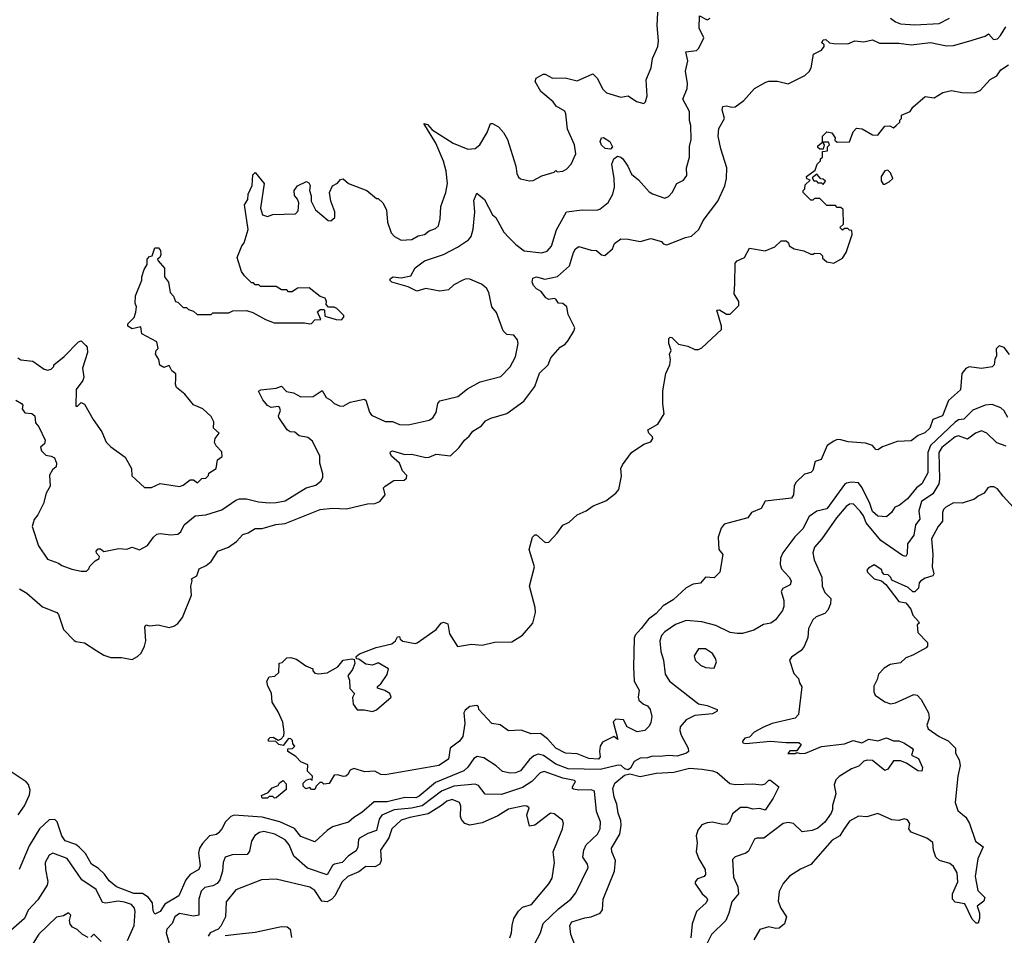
# Model space of a CAD drawing. Extents: x 2210602 to 2357277, y 510288 to 673808.
# Tile 25 of 256: x 2223496 to 2229095, y 555420 to 560627. Entities that reach past the tile are written whole.
import ezdxf

# ---------------------------------------------------------------- set-up
doc = ezdxf.new("R2010")
doc.units = 0

msp = doc.modelspace()

# ---------------------------------------------------------------- linework, layer by layer
at = {"layer": '0CON05XD'}
for points in [[(2223485, 558704), (2223502.2, 558692.2), (2223570, 558685), (2223635, 558640), (2223656.4, 558633.6), (2223675, 558640), (2223690, 558655), (2223690, 558665), (2223748.3, 558711.7), (2223830, 558795), (2223845, 558800), (2223872.5, 558775), (2223880, 558765), (2223882.5, 558735), (2223853.3, 558645), (2223861.2, 558595), (2223854.1, 558575.9), (2223816.2, 558525), (2223815, 558430), (2223825, 558430), (2223845, 558450), (2223865, 558440), (2223913.9, 558353.9), (2223963.6, 558283.6), (2223987.5, 558225), (2224015, 558197.5), (2224095, 558140), (2224132.5, 558075), (2224133.9, 558033.9), (2224205, 557967.5), (2224245, 557966.7), (2224295, 557990), (2224405, 557972.5), (2224425, 557980), (2224465, 558010), (2224485, 558010), (2224507, 557993), (2224531.7, 558018.3), (2224555, 558020), (2224570, 558035), (2224571.7, 558048.3), (2224612.5, 558075), (2224620, 558125), (2224647, 558143), (2224645, 558170), (2224613.6, 558203.6), (2224603.6, 558223.6), (2224607.5, 558245), (2224630, 558275), (2224597.5, 558305), (2224599.3, 558339.3), (2224585, 558370), (2224537.5, 558415), (2224485, 558437.5), (2224435, 558496.7), (2224386.7, 558535), (2224381.2, 558555), (2224384, 558585), (2224383.6, 558613.6), (2224360.7, 558630.7), (2224345, 558660), (2224315, 558650), (2224293, 558663), (2224287.5, 558695), (2224267.5, 558725), (2224272.5, 558745), (2224283, 558757), (2224276.7, 558795), (2224190.7, 558840.7), (2224185, 558880), (2224135, 558870), (2224110, 558885), (2224111.7, 558898.3), (2224147, 558933), (2224157, 558963), (2224160, 558995), (2224152.5, 559015), (2224153.6, 559056.4), (2224190, 559145), (2224190, 559165), (2224203, 559207), (2224220, 559235), (2224220, 559265), (2224235, 559280), (2224250, 559285), (2224265, 559330), (2224285, 559330), (2224296.2, 559315), (2224298.3, 559291.7), (2224292.5, 559275), (2224280, 559265), (2224282.5, 559255), (2224320, 559215), (2224320, 559165), (2224342.5, 559135), (2224352.5, 559075), (2224370, 559055), (2224382.5, 559025), (2224395, 559020), (2224425, 558990), (2224445, 558990), (2224455, 558980), (2224485, 558970), (2224505, 558950), (2224585, 558950), (2224595, 558960), (2224685, 558960), (2224708.3, 558971.7), (2224785, 558972.5), (2224821.7, 558961.7), (2224893, 558923), (2224943.6, 558903.6), (2225115, 558903.3), (2225145, 558897.5), (2225155, 558900), (2225175, 558920), (2225208.3, 558921.7), (2225190, 558965), (2225205, 558980), (2225225, 558980), (2225230, 558975), (2225231.7, 558941.7), (2225295, 558922.5), (2225325, 558920), (2225340, 558935), (2225340, 558945), (2225300, 558985), (2225285, 558992.5), (2225252.5, 558992.5), (2225238.3, 559008.3), (2225240, 559025), (2225233, 559043), (2225203.6, 559053.6), (2225141.7, 559101.7), (2225075, 559100), (2225045, 559080), (2225025, 559080), (2225015, 559090), (2224985, 559090), (2224955, 559110), (2224865, 559110), (2224855, 559120), (2224835, 559120), (2224825, 559130), (2224815, 559130), (2224775, 559170), (2224757.5, 559195), (2224732.5, 559275), (2224758.3, 559341.7), (2224771.7, 559358.3), (2224795.8, 559434.2), (2224773.8, 559575), (2224794, 559605), (2224796, 559635), (2224818.8, 559685), (2224821.2, 559745), (2224835, 559757.5), (2224886.7, 559695), (2224864.3, 559555.7), (2224877.3, 559517.3), (2224905, 559508.8), (2224935, 559520), (2225065, 559522.5), (2225079.3, 559540.7), (2225083.8, 559585), (2225076.1, 559606.1), (2225058.3, 559628.3), (2225057.5, 559655), (2225075, 559683.3), (2225126.4, 559706.4), (2225139.3, 559699.3), (2225147.5, 559685), (2225143.3, 559655), (2225153.3, 559625), (2225153.3, 559595), (2225178.8, 559545), (2225250, 559485), (2225265, 559482.5), (2225287, 559503), (2225288.8, 559535), (2225265.9, 559595.9), (2225256.7, 559645), (2225275, 559682.5), (2225303, 559697), (2225320.7, 559719.3), (2225335, 559722.5), (2225366.4, 559696.4), (2225470, 559655), (2225525, 559610), (2225535, 559610), (2225560, 559585), (2225582.5, 559545), (2225587.5, 559475), (2225607.5, 559415), (2225627.5, 559395), (2225665, 559373.8), (2225725, 559377.5), (2225762.3, 559397.7), (2225797.5, 559405), (2225825, 559426.7), (2225860.7, 559439.3), (2225876.7, 559455), (2225886.7, 559495), (2225890, 559565), (2225918.8, 559645), (2225928.8, 559695), (2225921.2, 559765), (2225905, 559822.5), (2225862.5, 559925), (2225794, 560036), (2225815, 560031.2), (2225841.4, 560001.4), (2225960, 559925), (2226045, 559891.2), (2226085, 559893.8), (2226113.3, 559915), (2226153.3, 559985), (2226173, 560037), (2226185, 560037.5), (2226218.3, 560018.3), (2226246.7, 559985), (2226270, 559945), (2226317.5, 559795), (2226323, 559753), (2226331.7, 559731.7), (2226343, 559723), (2226395, 559710), (2226415, 559712.5), (2226465, 559740), (2226535, 559760), (2226545, 559770), (2226552.5, 559762.5), (2226585, 559766.7), (2226605, 559777.5), (2226632.5, 559805), (2226657.5, 559865), (2226650, 559915), (2226611.2, 560005), (2226601.2, 560091.2), (2226595, 560106.2), (2226546.7, 560135), (2226529.7, 560159.7), (2226459.7, 560219.7), (2226426.7, 560275), (2226433.3, 560295), (2226473, 560317), (2226483, 560317), (2226525, 560294.2), (2226597, 560297), (2226665, 560278.8), (2226755, 560318.8), (2226780, 560295), (2226811.7, 560231.7), (2226832, 560212), (2226915, 560186.7), (2226955, 560193.3), (2227002.3, 560162.3), (2227045, 560150), (2227055, 560160), (2227063.3, 560195), (2227057.5, 560285), (2227065.6, 560304.4), (2227085.7, 560354.3), (2227094.2, 560405.8), (2227123.8, 560475), (2227127.7, 560507.7), (2227121.2, 560595), (2227126.1, 560706.1)], [(2227304.4, 560054.4), (2227303.8, 560105), (2227266.2, 560175), (2227291.2, 560235), (2227293.8, 560265), (2227281.2, 560335), (2227295.9, 560394.1), (2227283.8, 560445), (2227345, 560452.5), (2227357.5, 560465), (2227386.4, 560523.6), (2227359.1, 560579.1), (2227361.7, 560648.3), (2227405, 560626.7), (2227422.5, 560635)], [(2227505, 559683.3), (2227515.6, 559724.4), (2227516.2, 559785), (2227482.1, 559892.1), (2227467.5, 559965), (2227472.2, 560007.8), (2227503.8, 560065), (2227490, 560115), (2227495, 560133.3), (2227515, 560138), (2227545, 560130), (2227565, 560132.5), (2227613, 560167), (2227673.6, 560236.4), (2227738.3, 560271.7), (2227755, 560277.5), (2227805, 560276.7), (2227865, 560263.3), (2227960.7, 560309.3), (2227985, 560332.5), (2227995.9, 560354.1), (2228009.3, 560430.7), (2228055, 560453.8), (2228070, 560475), (2228070, 560485), (2228057.5, 560495), (2228065, 560512.5), (2228080, 560515), (2228100, 560495), (2228125, 560491.2), (2228205, 560490), (2228245, 560506.7), (2228295, 560501.2), (2228345, 560513.3), (2228385, 560493.3), (2228495, 560494.4), (2228565, 560484.4), (2228675, 560497.5), (2228765, 560479.2), (2228805, 560480.8), (2228892.5, 560505), (2228985, 560533.3), (2229005, 560547.5), (2229032.5, 560515), (2229055, 560517.5), (2229073.6, 560536.4), (2229103, 560587)], [(2228448, 560635), (2228475, 560615.8), (2228505, 560604.4), (2228585, 560598.9), (2228725, 560605.5), (2228782, 560635)], [(2229123.9, 558723.9), (2229093, 558763), (2229065, 558772.5), (2229047.5, 558755), (2229050, 558715), (2229040, 558695), (2229036.2, 558665), (2229025, 558653.8), (2228965, 558643.3), (2228895, 558653.3), (2228875, 558643.3), (2228854, 558615), (2228845, 558522.5), (2228777.7, 558462.3), (2228743.8, 558375), (2228687.3, 558352.7), (2228672, 558305), (2228642.6, 558277.4), (2228605, 558263.3), (2228565, 558231.4), (2228485, 558228.2), (2228402.6, 558197.4), (2228375, 558181.2), (2228365, 558183.8), (2228345, 558206.2), (2228305, 558218.1), (2228206.8, 558226.8), (2228165, 558238.6), (2228145, 558239.2), (2228125, 558231.2), (2228086.7, 558205), (2228054, 558126), (2228020, 558115), (2228005, 558062.5), (2227995, 558052.5), (2227957.7, 558042.3), (2227909.2, 557995), (2227899.2, 557975), (2227895.8, 557925), (2227885, 557906.7), (2227735, 557888.8), (2227712, 557848), (2227657.5, 557825), (2227636.1, 557793.9), (2227501.2, 557758.8), (2227484.1, 557735.9), (2227468, 557685), (2227471.2, 557615), (2227493.3, 557585), (2227477.5, 557485), (2227445, 557453.3), (2227395, 557457.5), (2227367, 557423), (2227325, 557417.5), (2227285, 557396.7), (2227212.3, 557327.7), (2227155, 557293.8), (2227115, 557250.8), (2227071.4, 557218.6), (2227030, 557165), (2226995, 557127.5), (2226989.3, 557110.7), (2226985.5, 556945), (2226990, 556865), (2227017.5, 556815), (2227012.5, 556775), (2227016.4, 556756.4), (2227042.5, 556735), (2227066.7, 556725), (2227081.2, 556705), (2227091.2, 556665), (2227085, 556630), (2227075, 556610), (2227050, 556585), (2227007, 556577), (2226950, 556605), (2226930, 556645), (2226885, 556650), (2226870, 556635), (2226897, 556533), (2226875, 556550), (2226810.7, 556519.3), (2226797.5, 556495), (2226792.5, 556465), (2226796.7, 556435), (2226788, 556422), (2226732.5, 556425), (2226665, 556451.4), (2226600, 556455), (2226544, 556485), (2226498, 556538), (2226457.3, 556567.3), (2226405, 556566), (2226347.3, 556587.3), (2226275, 556583.8), (2226227.7, 556617.7), (2226180, 556625), (2226107.5, 556705), (2226105, 556720), (2226095, 556727.5), (2226055, 556721.2), (2226029.7, 556700.3), (2226022, 556685), (2226027.5, 556625), (2226015, 556550), (2225996, 556525), (2225943.3, 556485), (2225935, 556422), (2225880, 556385), (2225573.6, 556333.6), (2225550, 556335), (2225515, 556353.3), (2225459.3, 556349.3), (2225395, 556368), (2225375, 556360), (2225362.5, 556335), (2225350, 556325), (2225335, 556322.5), (2225305, 556332.5), (2225285, 556330), (2225255, 556282.5), (2225225, 556280), (2225215, 556290), (2225201.7, 556288.3), (2225181.7, 556268.3), (2225175, 556250), (2225155, 556250), (2225145, 556260), (2225123, 556253), (2225108.3, 556268.3), (2225107.5, 556285), (2225125, 556302.5), (2225145, 556310), (2225158.3, 556301.7), (2225160, 556325), (2225133, 556353), (2225135, 556390), (2225095, 556407.5), (2225066.4, 556436.4), (2225020, 556465), (2225020, 556480), (2225047, 556483), (2225060, 556495), (2225048.3, 556508.3), (2225047, 556527), (2225038.3, 556538.3), (2225025, 556540), (2224995, 556500), (2224970, 556505), (2224951.7, 556521.7), (2224910, 556525), (2224910, 556535), (2224920, 556545), (2224936.4, 556546.4), (2224965, 556530), (2224980, 556535), (2224997.5, 556555), (2225000, 556575), (2224991.7, 556631.7), (2224965, 556690), (2224932.5, 556745), (2224927, 556797), (2224906.1, 556836.1), (2224902, 556865), (2224915, 556890), (2224947, 556893), (2224970, 556915), (2224971.7, 556968.3), (2224988.3, 556971.7), (2225015, 556998.8), (2225035, 557000), (2225069.7, 556989.7), (2225123, 556953), (2225162.5, 556935), (2225163.3, 556923.3), (2225175, 556910), (2225195, 556906.7), (2225245, 556913.3), (2225305, 556947.5), (2225336.1, 556983.9), (2225385, 556992.5), (2225398.3, 556988.3), (2225402.5, 556965), (2225388.3, 556931.7), (2225362.5, 556895), (2225371.7, 556871.7), (2225373, 556823), (2225400, 556795), (2225388.3, 556771.7), (2225392.5, 556735), (2225415, 556702.5), (2225455, 556702.5), (2225503, 556693), (2225525, 556702.5), (2225607.5, 556775), (2225600, 556795), (2225571.7, 556811.7), (2225530, 556825), (2225530, 556835), (2225549.3, 556850.7), (2225586.1, 556903.9), (2225592.5, 556935), (2225535, 556970), (2225503, 556957), (2225465, 556962.5), (2225425, 556990), (2225411.7, 556991.7), (2225410, 557005), (2225428.3, 557021.7), (2225522.7, 557057.3), (2225611.7, 557078.3), (2225632.5, 557095), (2225645, 557117.5), (2225655, 557120), (2225660, 557105), (2225675, 557093.3), (2225745, 557080), (2225756.7, 557083.3), (2225865, 557160), (2225893.3, 557195), (2225905, 557201.2), (2225930.7, 557190.7), (2225940, 557135), (2225985, 557062.5), (2226065, 557076), (2226125, 557069.2), (2226195, 557086.9), (2226295, 557089.2), (2226355, 557126.7), (2226413.8, 557195), (2226428, 557255), (2226426.2, 557285), (2226395.6, 557405), (2226422.5, 557515), (2226392.5, 557615), (2226412.5, 557685), (2226425, 557697.5), (2226435, 557697.5), (2226483.9, 557653.9), (2226505, 557656.7), (2226553, 557707), (2226585, 557752.5), (2226620.5, 557769.5), (2226665, 557811.2), (2226716.7, 557835), (2226757, 557863), (2226828.3, 557891.7), (2226885, 557934), (2226902, 557955), (2226918.8, 558031.2), (2226914, 558075), (2226923.4, 558096.6), (2226975, 558166.5), (2227045, 558212.5), (2227085, 558226.2), (2227096, 558245), (2227093.8, 558255), (2227072.5, 558275), (2227067.5, 558295), (2227123.9, 558326.1), (2227161.2, 558385), (2227153.4, 558443.4), (2227153.2, 558516.8), (2227170, 558615), (2227192.9, 558665), (2227196.2, 558695), (2227190, 558725), (2227200, 558745), (2227186.7, 558785), (2227187.5, 558815), (2227195, 558822.5), (2227205, 558820), (2227241.4, 558781.4), (2227295, 558770), (2227335, 558751.2), (2227355, 558751.2), (2227375, 558762), (2227486, 558865), (2227486.2, 558885), (2227460, 558975), (2227475, 558977.5), (2227515, 558953.3), (2227535, 558953.3), (2227585, 559002.5), (2227586, 559025), (2227559.1, 559069.1), (2227563.1, 559125), (2227565, 559242.5), (2227575, 559256.2), (2227616.7, 559275), (2227645, 559327.5), (2227735, 559313.3), (2227790, 559335), (2227825, 559370), (2227855, 559370), (2227868.3, 559358.3), (2227871.7, 559341.7), (2227900, 559325), (2227955, 559312.5), (2227995, 559293.3), (2228007, 559293), (2228015, 559300), (2228048.3, 559298.3), (2228060, 559285), (2228061.7, 559271.7), (2228085, 559250), (2228125, 559242.5), (2228175, 559271.2), (2228195, 559302.5), (2228230, 559405), (2228228.3, 559428.3), (2228215, 559430), (2228205, 559440), (2228185, 559440), (2228175, 559430), (2228160, 559445), (2228180, 559465), (2228178.3, 559548.3), (2228165, 559560), (2228145, 559560), (2228135, 559570), (2228085, 559570), (2228045, 559610), (2228015, 559610), (2228005, 559600), (2227995, 559600), (2227950, 559645), (2227950, 559655), (2227960, 559665), (2227961.7, 559688.3), (2227990, 559715), (2227971.7, 559721.7), (2227970, 559735), (2228018.3, 559771.7), (2228030, 559805), (2228050, 559825), (2228050, 559835), (2228060, 559845), (2228061.7, 559878.3), (2228088.3, 559881.7), (2228090, 559905), (2228100, 559915), (2228095, 559930), (2228060, 559930), (2228070, 559915), (2228065, 559890), (2228045, 559890), (2228035, 559900), (2228035, 559910), (2228060, 559930), (2228060, 559965), (2228085, 559990), (2228114.2, 559984.2), (2228132.5, 559955), (2228131.7, 559941.7), (2228145, 559930), (2228215, 559932.5), (2228235, 559990), (2228255, 560010), (2228287, 560007), (2228345, 559973.3), (2228375, 559970), (2228415, 560022.5), (2228443, 560023), (2228465, 560012.5), (2228480, 560025), (2228500, 560045), (2228500, 560055), (2228510, 560065), (2228510, 560085), (2228560, 560105), (2228575, 560130), (2228645, 560190), (2228695, 560183.3), (2228745, 560213.3), (2228793.9, 560223.9), (2228853, 560213), (2228925, 560211.2), (2228957.5, 560225), (2229015, 560286.7), (2229051.2, 560308.8), (2229075, 560341.2), (2229119.3, 560370.7)], [(2223475, 558463.8), (2223506.7, 558445), (2223513.3, 558435), (2223510, 558415), (2223525, 558391.2), (2223565, 558386.7), (2223582.5, 558375), (2223586.7, 558335), (2223605, 558312.5), (2223640, 558235), (2223636.2, 558215), (2223614.2, 558195.8), (2223619.2, 558175), (2223645, 558150), (2223675, 558145.8), (2223693.3, 558135), (2223705.9, 558105.9), (2223703.3, 558085), (2223683.2, 558066.8), (2223665, 558037.5), (2223670, 557975), (2223646.2, 557935), (2223631.2, 557875), (2223598.3, 557811.7), (2223577.5, 557785), (2223567.5, 557745), (2223603.3, 557635), (2223655, 557560), (2223717, 557537), (2223735, 557522.5), (2223793, 557503), (2223845, 557490), (2223875, 557490), (2223890, 557505), (2223895, 557520), (2223925, 557550), (2223947, 557563), (2223950, 557575), (2223933, 557593), (2223930, 557605), (2223943, 557617), (2223955, 557617.5), (2223975, 557602.5), (2224059.3, 557620.7), (2224105, 557616.2), (2224135, 557627.5), (2224177, 557613), (2224223, 557637), (2224256.7, 557685), (2224275, 557701.2), (2224295, 557705.8), (2224355, 557698), (2224395, 557702), (2224412, 557715), (2224430.8, 557755), (2224494.4, 557805.6), (2224555, 557810.6), (2224645, 557840), (2224725, 557894.3), (2224745, 557901.4), (2224785, 557902.5), (2224854.6, 557884.6), (2224915, 557880), (2224955, 557880.6), (2225005, 557890.6), (2225125.5, 557964.5), (2225179.7, 557980.3), (2225210, 558005), (2225220, 558025), (2225220, 558045), (2225202, 558105), (2225202, 558145), (2225160.7, 558230.7), (2225135, 558251.2), (2225085, 558260), (2225060.7, 558280.7), (2225034.2, 558284.2), (2225016.7, 558295), (2224970, 558365), (2224966.7, 558375), (2224978.8, 558405), (2224973, 558423), (2224965, 558427.5), (2224925, 558421.2), (2224905, 558433.3), (2224878.8, 558465), (2224853.3, 558515), (2224867, 558523), (2224955, 558531.2), (2224985, 558542.5), (2225013.1, 558513.1), (2225052.5, 558505), (2225095, 558482.5), (2225165.4, 558484.6), (2225215, 558517.5), (2225238.3, 558478.3), (2225265, 558464), (2225285, 558444), (2225315, 558431.2), (2225335, 558430), (2225375, 558452.5), (2225455, 558470), (2225465, 558463.3), (2225485.7, 558395.7), (2225497.3, 558377.3), (2225575, 558342.9), (2225615, 558342.5), (2225655, 558325.7), (2225705, 558322.5), (2225825, 558350), (2225845, 558363.3), (2225865, 558393.3), (2225873.8, 558445), (2225885, 558460), (2225987.5, 558485), (2226043, 558527), (2226115, 558568), (2226232.7, 558597.3), (2226285, 558652.5), (2226315, 558710), (2226331.2, 558785), (2226326.1, 558806.1), (2226305, 558832.5), (2226265, 558837.5), (2226245, 558857.5), (2226207.5, 558962.5), (2226181.2, 558995), (2226163.1, 559075), (2226149.5, 559099.5), (2226122.7, 559122.7), (2226055, 559152), (2226035, 559154), (2226015, 559146.2), (2225965, 559118.8), (2225935, 559091.2), (2225885, 559083.8), (2225805, 559098.8), (2225753.6, 559083.6), (2225705, 559108.1), (2225612.5, 559135), (2225601.2, 559145), (2225603.8, 559155), (2225620, 559165), (2225665, 559158.8), (2225719.7, 559170.3), (2225744.6, 559215.4), (2225798, 559255), (2225905, 559291.1), (2225985, 559332.9), (2226048, 559375), (2226062.9, 559395), (2226074.4, 559435), (2226084, 559535), (2226078.3, 559598.3), (2226095, 559640), (2226138.6, 559605), (2226185, 559516.7), (2226202.5, 559502.5), (2226248.1, 559418.1), (2226275, 559390.8), (2226317.9, 559347.9), (2226365, 559313.3), (2226465, 559300.8), (2226495, 559311.2), (2226520.3, 559339.7), (2226548.3, 559431.7), (2226605, 559533.8), (2226695, 559545.6), (2226776.8, 559543.2), (2226795, 559549.2), (2226843, 559587), (2226868.6, 559635), (2226877.5, 559675), (2226876.7, 559725), (2226863.8, 559806.2), (2226875, 559836.7), (2226895, 559851.2), (2226915, 559846), (2226925.5, 559835.5), (2226954, 559795), (2226975, 559748.8), (2227015, 559716.2), (2227075, 559648.8), (2227095, 559636.2), (2227165, 559612.5), (2227185, 559622.5), (2227206.7, 559645), (2227233.3, 559695), (2227270, 559715), (2227289.3, 559740.7), (2227286.7, 559785), (2227304, 559845), (2227304.2, 559905.8), (2227314.2, 559945.8), (2227312.5, 560025), (2227304.4, 560054.4)], [(2226855, 559891.2), (2226825, 559895.6), (2226805, 559913.1), (2226796.9, 559935), (2226803.3, 559955), (2226815, 559957.1), (2226852, 559935), (2226866.2, 559905), (2226855, 559891.2)], [(2228065, 559690), (2228078.3, 559708.3), (2228065, 559720), (2228051.7, 559721.7), (2228028.3, 559748.3), (2228001.7, 559728.3), (2228011.7, 559711.7), (2228025, 559710), (2228035, 559700), (2228055, 559700), (2228065, 559690)], [(2228415, 559692.5), (2228440, 559705), (2228460, 559725), (2228447, 559757), (2228431.7, 559771.7), (2228415, 559767.5), (2228393.8, 559735), (2228395, 559710), (2228405, 559692.5), (2228415, 559692.5)], [(2223495, 557390), (2223536, 557365), (2223625, 557288.8), (2223706.4, 557256.4), (2223716.7, 557245), (2223745, 557160), (2223805, 557096.2), (2223815, 557090), (2223865, 557083.8), (2223935, 557037.5), (2223975, 557012.5), (2224015, 557000), (2224075, 557000), (2224135, 556988.8), (2224166.7, 557005), (2224186.2, 557025), (2224206.2, 557065), (2224213.8, 557095), (2224207, 557173), (2224213.6, 557186.4), (2224235, 557180), (2224283.8, 557186.2), (2224345, 557171.2), (2224371.7, 557178.3), (2224395.9, 557194.1), (2224421.7, 557228.3), (2224473.8, 557355), (2224470, 557405), (2224476.7, 557436.7), (2224472.5, 557447.5), (2224502.5, 557465), (2224516.7, 557505), (2224557.1, 557522.9), (2224583.8, 557545), (2224623.3, 557605), (2224683, 557627), (2224729.7, 557660.3), (2224765, 557700), (2224795, 557708.8), (2224835, 557733.3), (2224875, 557733.3), (2224953.2, 557756.8), (2225005, 557761.9), (2225205, 557842), (2225275, 557850), (2225355, 557845.8), (2225394.4, 557855.6), (2225473.6, 557873.6), (2225515, 557875.7), (2225543.2, 557886.8), (2225573.8, 557925), (2225563.8, 557965), (2225573.3, 557975), (2225623, 558007), (2225681.7, 558008.3), (2225695, 558020), (2225697.5, 558035), (2225672, 558062), (2225656.2, 558105), (2225610, 558145), (2225601.7, 558161.7), (2225605, 558170), (2225615.8, 558175.8), (2225685, 558154), (2225725.9, 558155.9), (2225805, 558136.7), (2225825, 558138.8), (2225863.8, 558156.2), (2225945, 558146.7), (2225995.6, 558194.4), (2226025, 558236.7), (2226051.2, 558258.8), (2226072.3, 558287.7), (2226121.7, 558318.3), (2226145, 558346.2), (2226175, 558361.2), (2226265, 558386.7), (2226361.7, 558458.3), (2226425, 558541.2), (2226452.6, 558617.4), (2226501.2, 558665), (2226516.2, 558705), (2226570, 558765), (2226597.7, 558782.3), (2226615, 558803.3), (2226647.5, 558855), (2226652.5, 558875), (2226615, 558950), (2226607.5, 558995), (2226585, 559012.5), (2226560, 559015), (2226545, 559037.5), (2226535, 559042.5), (2226505, 559036.7), (2226487.5, 559045), (2226461.7, 559081.7), (2226435, 559096.2), (2226416.7, 559115), (2226410, 559135), (2226413.6, 559156.4), (2226435, 559165.7), (2226481.7, 559151.7), (2226553.2, 559166.8), (2226621.7, 559228.3), (2226645, 559303.8), (2226656, 559325), (2226675, 559337.5), (2226745, 559316.2), (2226775, 559313.8), (2226805, 559290), (2226823.6, 559286.4), (2226866.4, 559323.6), (2226878.8, 559355), (2226915, 559381.2), (2226955, 559380), (2227025, 559366.7), (2227085, 559382.5), (2227145, 559366.7), (2227155, 559352.5), (2227175, 559347.5), (2227281.2, 559388.8), (2227315, 559396.2), (2227356.8, 559433.2), (2227382, 559485), (2227465.7, 559595), (2227505, 559683.3)], [(2229115.3, 558365.3), (2229093, 558403), (2229075, 558419.4), (2229025, 558439.4), (2228985, 558435.6), (2228915, 558406.9), (2228864.6, 558355.4), (2228835, 558350.9), (2228815, 558338.7), (2228675.3, 558205), (2228659.7, 558165), (2228658.9, 558051.1), (2228625, 557987.5), (2228595.5, 557964.5), (2228545, 557902.5), (2228495.8, 557864.2), (2228472.5, 557855), (2228452.5, 557825), (2228425, 557800), (2228375, 557804.2), (2228345, 557830.6), (2228330.6, 557875), (2228285.5, 557965.5), (2228265, 557993.8), (2228225, 557997.1), (2228197.8, 557992.2), (2228186.3, 557983.7), (2228085.8, 557845), (2228028.3, 557831.7), (2227985, 557801.2), (2227949.1, 557730.9), (2227903.6, 557686.4), (2227835.5, 557594.5), (2227821.4, 557565), (2227819.5, 557529.5), (2227828, 557505), (2227844, 557485), (2227873.8, 557455), (2227883.3, 557435), (2227876.2, 557413.8), (2227835, 557392.5), (2227826.7, 557375), (2227841.2, 557325), (2227840.7, 557289.3), (2227833.6, 557266.4), (2227793.3, 557215), (2227766.7, 557195), (2227725, 557187.5), (2227670, 557155), (2227605, 557137.1), (2227575, 557135.7), (2227535, 557142.2), (2227455, 557182.7), (2227375, 557201.9), (2227285, 557210), (2227225, 557187.1), (2227163.8, 557145), (2227146, 557125), (2227135.8, 557095), (2227140.8, 557035), (2227156, 556985), (2227165.9, 556905.9), (2227191.2, 556865), (2227355, 556736.2), (2227405, 556727.5), (2227462.5, 556705), (2227462.5, 556695), (2227435, 556680), (2227335, 556670), (2227286.2, 556645), (2227252, 556605), (2227249.2, 556585), (2227257.5, 556557.5), (2227297.5, 556485), (2227298.6, 556465), (2227287.5, 556455), (2227235, 556438.6), (2227185, 556443.4), (2227135, 556436.5), (2227095, 556439.4), (2227065, 556429.3), (2227025, 556427), (2226990.8, 556409.2), (2226969.5, 556370.5), (2226955, 556361.2), (2226936.9, 556366.9), (2226915.6, 556385.6), (2226898.1, 556388.1), (2226796.2, 556363.8), (2226615, 556366.7), (2226545, 556393.3), (2226475, 556442.3), (2226445, 556450.9), (2226419.1, 556440.9), (2226395, 556420.6), (2226343.8, 556355), (2226315, 556343.3), (2226285, 556342.1), (2226241.8, 556351.8), (2226205, 556384), (2226135, 556429.2), (2226097.7, 556437.7), (2226078, 556425), (2226045, 556375.8), (2226022, 556355), (2225924.2, 556315.8), (2225860.6, 556289.4), (2225768.1, 556211.9), (2225747.9, 556202.1), (2225685, 556203.2), (2225585, 556179.4), (2225510.9, 556179.1), (2225442.3, 556117.7), (2225395, 556090), (2225366.3, 556063.7), (2225275, 556036.2), (2225244.2, 556015.8), (2225175, 555952), (2225095, 555982.5), (2225058, 556028), (2224975, 556064.7), (2224875, 556092.2), (2224715, 556104.2), (2224696.7, 556095), (2224666.2, 556065), (2224646.2, 556025), (2224627, 556003), (2224615, 555993.8), (2224575, 555986), (2224535, 555941.2), (2224519.2, 555915), (2224513.3, 555886.7), (2224522.5, 555815), (2224513.8, 555795), (2224465, 555765.6), (2224440, 555735), (2224400, 555645), (2224322.1, 555597.9), (2224293.8, 555555), (2224265, 555540), (2224255, 555560), (2224250.8, 555605), (2224226.7, 555636.7), (2224195, 555657.9), (2224145, 555657.5), (2224045.8, 555695), (2224005, 555730.6), (2223978.2, 555768.2), (2223945, 555800), (2223904.7, 555824.7), (2223869.5, 555885), (2223835, 555921.9), (2223815, 555935.6), (2223755, 555957.5), (2223735.6, 555985), (2223709.2, 556065), (2223695, 556078), (2223663, 556077), (2223609.4, 556025), (2223550.2, 555929.8), (2223492.5, 555795)], [(2229105, 558201.2), (2229051.7, 558221.7), (2228996.1, 558276.1), (2228965, 558289.2), (2228931.2, 558275), (2228885, 558241.2), (2228835, 558260), (2228815, 558254.3), (2228740, 558195), (2228723.1, 558165), (2228726.6, 558013.4), (2228722.4, 557987.6), (2228688.9, 557931.1), (2228623.4, 557886.6), (2228609.1, 557835), (2228613.4, 557786.6), (2228590, 557755), (2228580, 557695), (2228543.9, 557646.1), (2228541.4, 557588.6), (2228535, 557573.8), (2228515, 557580), (2228392.7, 557665), (2228309.6, 557765), (2228293.8, 557805), (2228275, 557832.2), (2228235, 557873.1), (2228215, 557871.5), (2228195, 557859.1), (2228140.4, 557795), (2228056.1, 557673.9), (2228015, 557628), (2228005.7, 557595), (2228012.5, 557555), (2228057, 557457), (2228058, 557405), (2228075, 557370), (2228107.5, 557335), (2228105.6, 557305), (2228090.5, 557269.5), (2228075, 557250.6), (2228025, 557231.1), (2228006.2, 557213.8), (2227981.9, 557165), (2227976.6, 557113.4), (2227957, 557063), (2227940, 557040), (2227885, 557002.5), (2227872.5, 556985), (2227898.3, 556908.3), (2227925, 556880), (2227930, 556855), (2227943, 556833), (2227923.8, 556675), (2227905, 556654), (2227775, 556623.8), (2227726.1, 556603.9), (2227672.5, 556575), (2227645, 556547.5), (2227619.3, 556540.7), (2227606.7, 556525), (2227607.5, 556515), (2227625, 556510), (2227765.7, 556524.3), (2227855, 556516.7), (2227925.9, 556515.9), (2227940, 556505), (2227915, 556470), (2227875, 556470), (2227863.3, 556453.3), (2227905, 556453.3), (2227915, 556460), (2227934, 556454), (2227965, 556456), (2228055, 556494.2), (2228185, 556508.5), (2228235, 556528.6), (2228285, 556513.8), (2228325, 556535.6), (2228375, 556525.6), (2228425, 556542.7), (2228465, 556526.9), (2228495, 556525.6), (2228523.3, 556515), (2228570, 556485), (2228575.8, 556474.2), (2228567.5, 556445), (2228606.2, 556425), (2228628.8, 556375), (2228625.8, 556354.2), (2228602.5, 556355), (2228538.3, 556398.3), (2228505, 556412), (2228465, 556412), (2228432, 556365), (2228415, 556357.5), (2228345, 556414), (2228315, 556416.7), (2228295, 556410), (2228268.3, 556381.7), (2228225, 556367.5), (2228155, 556324), (2228136.2, 556305), (2228126.7, 556275), (2228135.7, 556225), (2228117.9, 556157.9), (2228118.2, 556135), (2228110, 556115), (2228075, 556064.2), (2228035, 556030), (2228003, 556017), (2227945, 556009.2), (2227895, 556055.8), (2227865, 556060.8), (2227837.5, 556055), (2227727.7, 555972.3), (2227687, 555973), (2227675, 555967.5), (2227640.9, 555899.1), (2227625, 555887.5), (2227563.9, 555866.1), (2227549.3, 555850.7), (2227555, 555750), (2227578.8, 555695), (2227583.3, 555655), (2227545, 555610), (2227528.6, 555545), (2227510.8, 555505), (2227430, 555425), (2227374.5, 555315)], [(2229145.8, 557855.8), (2229087.3, 557917.3), (2229055, 557960), (2229035, 557970), (2229015, 557970), (2229000, 557965), (2228980, 557935), (2228945, 557917.5), (2228925, 557900), (2228855, 557877.5), (2228805, 557880), (2228762.5, 557855), (2228749.3, 557840.7), (2228743.3, 557825), (2228743.3, 557775), (2228718, 557745), (2228680, 557675), (2228688.8, 557585), (2228684.2, 557515), (2228693.3, 557475), (2228687.5, 557465), (2228645, 557450.8), (2228618.8, 557435), (2228611.2, 557425), (2228606.1, 557393.9), (2228585, 557372.5), (2228575, 557372.5), (2228547.7, 557397.7), (2228455, 557440), (2228450, 557455), (2228435, 557470), (2228411.7, 557471.7), (2228400, 557485), (2228398.3, 557498.3), (2228355, 557527.5), (2228321.7, 557508.3), (2228312.5, 557497.5), (2228317.5, 557485), (2228355, 557447.5), (2228396.7, 557436.7), (2228420, 557415), (2228495, 557317.5), (2228535, 557310), (2228562.5, 557275), (2228575, 557240), (2228607.5, 557205), (2228610, 557195), (2228600, 557185), (2228603, 557143), (2228657.5, 557085), (2228657.5, 557065), (2228650, 557055), (2228575, 557012.5), (2228535, 556997.5), (2228505, 556970), (2228445, 556960), (2228410.7, 556939.3), (2228380, 556905), (2228372.5, 556875), (2228353, 556837), (2228352.5, 556805), (2228360, 556785), (2228415, 556747.5), (2228447, 556737), (2228475, 556741.2), (2228580.5, 556789.5), (2228600, 556785), (2228621.7, 556761.7), (2228664.2, 556685), (2228668, 556655), (2228654.2, 556615), (2228661.4, 556595), (2228725, 556551.4), (2228775, 556525.8), (2228817.5, 556485), (2228817.5, 556455), (2228837.7, 556417.7), (2228844.2, 556385), (2228830.6, 556325), (2228815.6, 556175), (2228830.7, 556130.7), (2228856.7, 556106.7)], [(2227445, 556940), (2227457.5, 556975), (2227452.5, 556995), (2227435, 557022.5), (2227395, 557050), (2227355, 557050), (2227330.7, 557009.3), (2227337.5, 556985), (2227366.4, 556956.4), (2227395, 556942.5), (2227445, 556940)], [(2223488, 556105), (2223523.4, 556156.6), (2223551.4, 556218.6), (2223555.5, 556245), (2223546.9, 556276.9), (2223533.3, 556293.3), (2223425, 556364.4)], [(2226389.4, 555305), (2226456.9, 555435), (2226471.9, 555488.1), (2226559.9, 555570.1), (2226630, 555625), (2226658.3, 555661.7), (2226728.8, 555805), (2226723.8, 555825), (2226698, 555865), (2226702.9, 555905), (2226717.1, 555935), (2226780.8, 555995), (2226797.5, 556025), (2226798.6, 556065), (2226776.5, 556125), (2226765, 556240), (2226745, 556248.2), (2226675, 556245.5), (2226645, 556251.4), (2226638.8, 556255), (2226638.8, 556265), (2226656, 556295), (2226650.5, 556300.5), (2226585, 556313.5), (2226477.5, 556352.5), (2226455, 556344.4), (2226408.1, 556295), (2226355, 556260), (2226235, 556220.9), (2226143.3, 556223.3), (2226105, 556272), (2226085, 556280), (2225965, 556267.5), (2225895, 556240.7), (2225783.9, 556156.1), (2225723.7, 556143.7), (2225625, 556134.2), (2225556.1, 556103.9), (2225539.6, 556080.4), (2225524.5, 556015.5), (2225475, 555999.5), (2225427.3, 555972.7), (2225421.9, 555965), (2225419.1, 555920.9), (2225409.1, 555900.9), (2225365, 555872.5), (2225328.8, 555835), (2225285.4, 555824.6), (2225275, 555816.9), (2225245, 555764.2), (2225132.1, 555802.1), (2225055, 555869.4), (2225028.5, 555935), (2225005, 555962.5), (2224945.9, 555995.9), (2224885, 556009.5), (2224860, 556005), (2224832.7, 555987.3), (2224814.5, 555955.5), (2224802.4, 555897.6), (2224790, 555880), (2224705, 555877.8), (2224665, 555864), (2224652.5, 555835), (2224649.6, 555785), (2224633.1, 555735), (2224619.5, 555715), (2224595, 555701.6), (2224548.8, 555691.2), (2224528.8, 555671.2), (2224514.6, 555625), (2224515.4, 555534.6), (2224485, 555528.5), (2224405, 555544.3), (2224377.5, 555525), (2224363.7, 555486.3), (2224332.9, 555455), (2224329.4, 555435), (2224362.5, 555315)], [(2226652, 555365), (2226630, 555425), (2226623.8, 555475), (2226635, 555496), (2226710.3, 555519.7), (2226745, 555524.4), (2226796, 555545), (2226809.4, 555565), (2226814.6, 555625.4), (2226878.5, 555785), (2226883.1, 555845), (2226863.3, 555895), (2226861.5, 555915), (2226908.2, 555995), (2226916, 556046), (2226915, 556073.3), (2226898.2, 556115), (2226891.5, 556165), (2226875.8, 556205), (2226868, 556255), (2226880.8, 556285), (2226935, 556331.4), (2226965, 556338.1), (2227025, 556323.9), (2227115, 556341.2), (2227215, 556348.1), (2227305, 556371.2), (2227377.5, 556365), (2227435, 556355.4), (2227461.2, 556345), (2227534.3, 556284.3), (2227565, 556277.5), (2227665, 556280.8), (2227715, 556275.6), (2227735, 556282), (2227755, 556301.4), (2227765, 556301.4), (2227813.3, 556265), (2227780.8, 556199.2), (2227735, 556132.5), (2227705, 556141.2), (2227665, 556138), (2227635, 556146), (2227595, 556146), (2227548.9, 556111.1), (2227531.4, 556065), (2227518.2, 556051.8), (2227495, 556051.1), (2227435, 556064.3), (2227405, 556060.6), (2227375, 556047.5), (2227351.1, 556018.9), (2227342.2, 555985), (2227348.1, 555945), (2227342.7, 555895), (2227356.9, 555855), (2227392.9, 555795), (2227396.2, 555765), (2227387.5, 555755), (2227349.5, 555740.5), (2227336.2, 555725), (2227336.2, 555715), (2227376, 555655), (2227401.2, 555635), (2227407.7, 555622.3), (2227400, 555605), (2227344, 555556), (2227318.9, 555485), (2227311.8, 555405)], [(2224945, 556200), (2224935, 556210), (2224915, 556210), (2224905, 556200), (2224875, 556200), (2224870, 556215), (2224908.3, 556231.7), (2224931.7, 556258.3), (2224965, 556272.5), (2224973.6, 556286.4), (2224995, 556300), (2225011.7, 556281.7), (2225011.7, 556248.3), (2224955, 556202.5), (2224945, 556200)], [(2226283.9, 555406.1), (2226293.3, 555435), (2226296.7, 555476.7), (2226306.2, 555515), (2226332.3, 555557.7), (2226355, 555580), (2226406.2, 555595), (2226505, 555713.3), (2226523.8, 555745), (2226536.2, 555835), (2226530, 555895), (2226582.5, 556025), (2226587.5, 556055), (2226582.5, 556075), (2226535, 556110), (2226515, 556113.8), (2226425, 556046), (2226395, 556040), (2226379.2, 556105), (2226392.5, 556145), (2226380, 556155), (2226365, 556156), (2226275, 556136.9), (2226215, 556100), (2226125, 556060), (2226055, 556046), (2226027.5, 556055), (2226008.3, 556078.3), (2226002.5, 556095), (2226004, 556155), (2225996.2, 556175), (2225955, 556192.5), (2225925, 556182.9), (2225895, 556157.5), (2225818.5, 556111.5), (2225715, 556089.6), (2225664.2, 556075), (2225612.5, 556025), (2225594.5, 555975), (2225548, 555905), (2225551.2, 555845), (2225543.8, 555825), (2225515, 555809.2), (2225465, 555811.4), (2225425, 555781.4), (2225361.2, 555755), (2225330, 555725), (2225288.6, 555645), (2225270.8, 555625), (2225245, 555610), (2225213.8, 555613.8), (2225174.5, 555674.5), (2225145, 555694.3), (2224955, 555740), (2224870, 555735), (2224725, 555678), (2224670.5, 555609.5), (2224666, 555525), (2224638.9, 555471.1), (2224625, 555454), (2224578.8, 555435), (2224568, 555415)], [(2228856.7, 556106.7), (2228875, 556092), (2228897.1, 556055), (2228931.4, 555955), (2228974, 555924), (2228944.6, 555855.4), (2228929.2, 555755), (2228944.3, 555675), (2228984.2, 555635), (2228977.5, 555615), (2228940, 555585), (2228954, 555545), (2228954, 555515), (2228945, 555490), (2228935, 555490), (2228911.2, 555511.2), (2228869.3, 555599.3), (2228815, 555608.6), (2228799.4, 555625), (2228800.6, 555655), (2228831.1, 555725), (2228826.7, 555775), (2228805, 555811.2), (2228785, 555827.5), (2228726.7, 555845), (2228705, 555863.8), (2228691.2, 555905), (2228687.5, 555947.5), (2228655, 555973.3), (2228565, 556007.5), (2228552.5, 556025), (2228557.5, 556055), (2228545, 556077.5), (2228525, 556082.5), (2228495, 556073.3), (2228455, 556076.2), (2228375, 556112.5), (2228313, 556093), (2228265, 556096.7), (2228215, 556070), (2228180.5, 556019.5), (2228160, 555985), (2228115, 555960.8), (2227995, 555822.5), (2227935, 555795.8), (2227872.7, 555757.3), (2227836.7, 555715), (2227815, 555670), (2227808, 555615), (2227823.8, 555575), (2227856, 555525), (2227843.8, 555485), (2227815, 555460), (2227795, 555458.8), (2227755, 555468.8), (2227705, 555453.3), (2227670, 555395)], [(2224109.8, 555390.2), (2224146.7, 555475), (2224153.1, 555555), (2224149.4, 555575), (2224130.8, 555595), (2224092.4, 555607.6), (2224055, 555614.6), (2223985, 555602.2), (2223966.8, 555606.8), (2223930.9, 555680.9), (2223848.6, 555735), (2223766.2, 555856.2), (2223685, 555886.9), (2223664.2, 555875), (2223641.4, 555835), (2223642.5, 555795), (2223655.7, 555725.7), (2223651.4, 555705), (2223598.9, 555621.1), (2223545, 555563.8), (2223524, 555515), (2223430, 555435)], [(2223885, 555406.7), (2223853.9, 555423.9), (2223823.3, 555453.3), (2223797, 555467), (2223782.5, 555482.5), (2223780, 555505), (2223787.5, 555535), (2223773, 555547), (2223745, 555530), (2223705, 555522.5), (2223605, 555426.2), (2223572, 555375)], [(2224665, 555418.5), (2224745, 555427.7), (2224835, 555438.5), (2224985, 555470), (2225017.4, 555467.4), (2225034, 555454), (2225041.7, 555408.3)], [(2223960, 555385), (2223917, 555427), (2223900.7, 555409.3)]]:
    msp.add_lwpolyline(points, dxfattribs=at)

doc.saveas('drawing.dxf')
